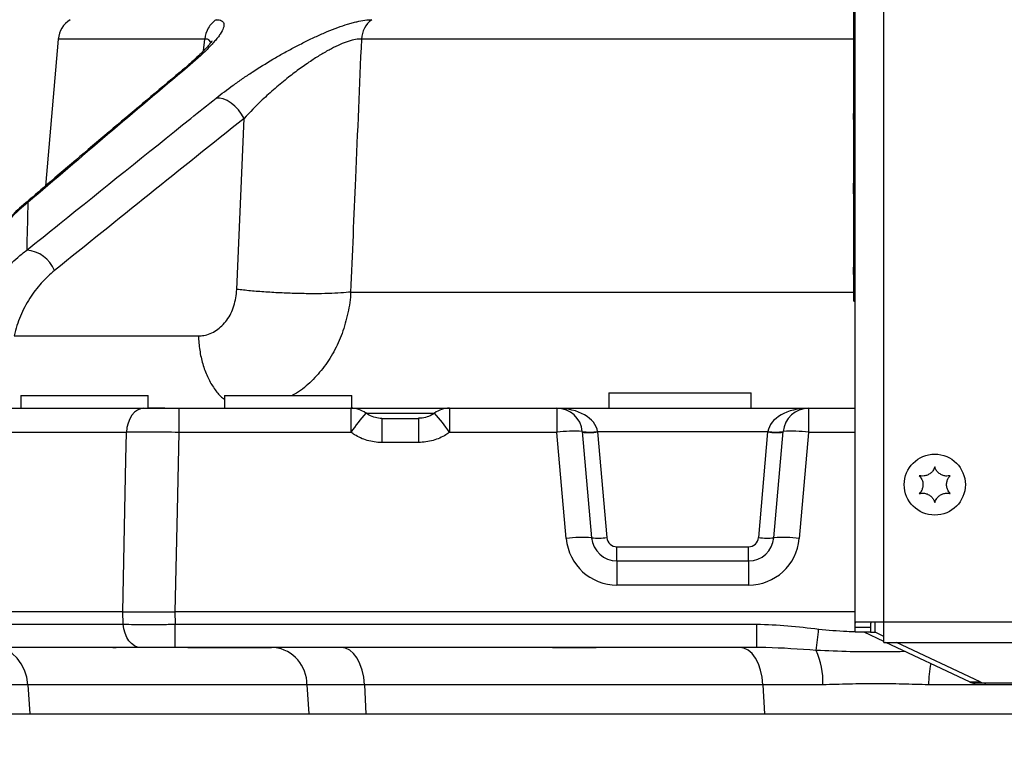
# Model space of a CAD drawing. Extents: x 0 to 8410, y 0 to 5940.
# Tile 88 of 210: x 6585 to 6778, y 1815 to 1958. Entities that reach past the tile are written whole.
import ezdxf

# ---------------------------------------------------------------- set-up
doc = ezdxf.new("R2010")
doc.units = 0
doc.header["$LTSCALE"] = 10
doc.layers.get('0').update_dxf_attribs({"linetype": 'CONTINUOUS'})
doc.styles.add('SLDTEXTSTYLE0', font='TXT', dxfattribs={"width": 0.605})
doc.dimstyles.new('SLDDIMSTYLE1', dxfattribs={"dimtxt": 50, "dimasz": 50, "dimexe": 0, "dimexo": 0.0625, "dimgap": 12.5, "dimtad": 1, "dimdec": 1, "dimrnd": 1e-09, "dimzin": 12, "dimtxsty": 'SLDTEXTSTYLE0', "dimsah": 1, "dimcen": 0.09, "dimazin": 3, "dimtfac": 1, "dimtofl": 0, "dimtmove": 0, "dimatfit": 3, "dimtolj": 1, "dimtzin": 12})

# ---------------------------------------------------------------- blocks, each defined once
blk = doc.blocks.new('_D_6')
at = {"color": 7, "linetype": 'CONTINUOUS'}
for p, q in [((6267.77, 2658.22), (6267.77, 1577.39)), ((7797.78, 2658.22), (7797.78, 1577.39)), ((6267.77, 1592.39), (7797.78, 1592.39))]:
    blk.add_line(p, q, dxfattribs=at)
for points in [[(6267.77, 1592.39), (6317.77, 1584.89), (6317.77, 1599.89)], [(7797.78, 1592.39), (7747.78, 1599.89), (7747.78, 1584.89)]]:
    blk.add_solid(points, dxfattribs=at)
at = {"color": 7, "linetype": 'CONTINUOUS', "insert": (6956.39, 1656.84), "char_height": 50, "attachment_point": 1, "rotation": 360, "style": 'SLDTEXTSTYLE0'}
blk.add_mtext('1530', dxfattribs=at)

msp = doc.modelspace()

# ---------------------------------------------------------------- linework, layer by layer
at = {"color": 7, "linetype": 'CONTINUOUS'}
for p, q in [((6754.78, 1839.35), (6754.78, 2015.46)), ((6749.16, 1838.35), (6749.16, 2014.35)), ((6748.86, 1902.35), (6748.86, 1995.35)), ((6592.62, 1953.86), (6590.09, 1925)), ((6748.76, 1955.1), (6748.86, 1955.1)), ((6748.76, 1953.89), (6748.86, 1953.89)), ((6748.76, 1951.74), (6748.86, 1951.74)), ((6748.76, 1947.18), (6748.86, 1947.18)), ((6748.76, 1945.97), (6748.86, 1945.97)), ((6748.76, 1943.87), (6748.86, 1943.87)), ((6748.76, 1943.81), (6748.86, 1943.81)), ((6748.76, 1939.26), (6748.86, 1939.26)), ((6748.76, 1939.24), (6748.86, 1939.24)), ((6748.76, 1938.54), (6748.86, 1938.54)), ((6748.76, 1938.05), (6748.86, 1938.05)), ((6748.76, 1927.97), (6748.86, 1927.97)), ((6748.76, 1926.73), (6748.86, 1926.73)), ((6748.76, 1925.55), (6748.76, 1925.31)), ((6748.76, 1925.31), (6748.76, 1924.92)), ((6748.76, 1924.88), (6748.86, 1924.88)), ((6748.76, 1924.05), (6748.76, 1923.47)), ((6748.76, 1924.05), (6748.86, 1924.05)), ((6748.76, 1923.47), (6748.86, 1923.47)), ((6748.76, 1923.41), (6748.86, 1923.41)), ((6748.76, 1922.2), (6748.86, 1922.2)), ((6748.76, 1912.18), (6748.86, 1912.18)), ((6748.76, 1912.12), (6748.86, 1912.12)), ((6748.76, 1910.88), (6748.86, 1910.88)), ((6748.76, 1909.03), (6748.86, 1909.03)), ((6748.76, 1908.2), (6748.76, 1907.62)), ((6748.76, 1908.2), (6748.86, 1908.2)), ((6748.76, 1907.62), (6748.86, 1907.62)), ((6748.76, 1907.56), (6748.86, 1907.56)), ((6748.76, 1906.35), (6748.86, 1906.35)), ((6748.86, 1902.35), (6749.16, 1902.35)), ((6585.28, 1883.85), (6585.28, 1881.35)), ((6585.28, 1883.85), (6597.78, 1883.85)), ((6597.78, 1883.85), (6610.28, 1883.85)), ((6610.28, 1881.35), (6610.28, 1883.85)), ((6625.28, 1883.85), (6625.28, 1881.35)), ((6625.28, 1883.85), (6637.78, 1883.85)), ((6637.78, 1883.85), (6650.28, 1883.85)), ((6650.28, 1881.35), (6650.28, 1883.85)), ((6700.74, 1884.35), (6700.74, 1881.35)), ((6700.74, 1884.35), (6728.74, 1884.35)), ((6728.74, 1881.35), (6728.74, 1884.35)), ((6582.33, 1881.35), (6609.44, 1881.35)), ((6609.44, 1881.35), (6610.28, 1881.35)), ((6613.55, 1881.35), (6610.28, 1881.43)), ((6616.28, 1881.35), (6650.09, 1881.35)), ((6650.09, 1881.35), (6669.46, 1881.35)), ((6669.46, 1881.35), (6690.57, 1881.35)), ((6690.57, 1881.35), (6739.98, 1881.35)), ((6739.98, 1881.35), (6749.16, 1881.35)), ((6656.19, 1879.35), (6663.37, 1879.35)), ((6695.55, 1876.79), (6697.38, 1855.92)), ((6733.18, 1855.92), (6735, 1876.79)), ((6702.36, 1851.35), (6728.19, 1851.35)), ((6605.3, 1841.35), (6576.83, 1841.35)), ((6615.54, 1841.35), (6615.53, 1841.35)), ((6749.16, 1841.35), (6615.54, 1841.35)), ((6754.78, 1839.35), (6749.24, 1839.35)), ((6754.78, 1835.35), (6754.78, 1839.35)), ((6749.16, 1837.35), (6749.16, 1838.35)), ((6752.16, 1837.35), (6749.16, 1837.35)), ((6754.78, 1835.53), (6750.91, 1837.35)), ((6752.16, 1838.35), (6752.16, 1837.35)), ((6752.16, 1837.35), (6753.04, 1837.35)), ((6754.78, 1836.53), (6753.04, 1837.35)), ((6754.78, 1835.35), (7310.78, 1835.35)), ((6771.58, 1827.61), (6755.16, 1835.35)), ((6773.7, 1827.61), (6757.28, 1835.35)), ((6608.8, 1834.35), (6580.67, 1834.35)), ((6729.8, 1834.35), (6615.61, 1834.35)), ((6774.82, 1827.35), (6772.7, 1827.35)), ((6801.65, 1827.35), (6774.82, 1827.35)), ((6580.14, 1821.35), (6587.04, 1821.35)), ((6587.04, 1821.35), (6641.86, 1821.35)), ((6641.86, 1821.35), (6653.05, 1821.35)), ((6653.05, 1821.35), (6731.31, 1821.35)), ((6731.31, 1821.35), (6791.29, 1821.35))]:
    msp.add_line(p, q, dxfattribs=at)
at = {"color": 8, "linetype": 'CONTINUOUS'}
for p, q in [((6748.76, 1957.38), (6748.86, 1957.38)), ((6621.42, 1953.86), (6592.62, 1953.86)), ((6621.17, 1951.57), (6621.42, 1953.86)), ((6748.86, 1953.86), (6652.16, 1953.86)), ((6748.76, 1949.46), (6748.86, 1949.46)), ((6618.01, 1948.35), (6617.22, 1947.9)), ((6748.76, 1941.53), (6748.86, 1941.53)), ((6627.7, 1904.7), (6629.1, 1938.27)), ((6583.98, 1895.57), (6620.14, 1895.57)), ((6616.28, 1881.35), (6616.28, 1876.61)), ((6650.09, 1881.35), (6650.09, 1876.61)), ((6666.45, 1880.35), (6653.15, 1880.35)), ((6669.46, 1881.35), (6669.46, 1876.61)), ((6690.57, 1881.35), (6690.57, 1876.61)), ((6739.98, 1881.35), (6739.98, 1876.61)), ((6656.19, 1879.35), (6656.19, 1874.61)), ((6663.37, 1879.35), (6663.37, 1874.61)), ((6606.02, 1876.61), (6578.69, 1876.61)), ((6650.09, 1876.61), (6616.28, 1876.61)), ((6690.57, 1876.61), (6669.46, 1876.61)), ((6692.4, 1855.74), (6690.57, 1876.61)), ((6698.54, 1876.79), (6698.55, 1876.7)), ((6698.55, 1876.7), (6700.37, 1855.97)), ((6732, 1876.7), (6698.55, 1876.7)), ((6730.19, 1855.97), (6732, 1876.7)), ((6732, 1876.7), (6732.01, 1876.79)), ((6739.98, 1876.61), (6738.16, 1855.74)), ((6749.16, 1876.61), (6739.98, 1876.61)), ((6663.37, 1874.61), (6656.19, 1874.61)), ((6702.36, 1851.35), (6702.36, 1854.14)), ((6702.36, 1854.14), (6728.19, 1854.14)), ((6728.19, 1851.35), (6728.19, 1854.14)), ((6702.36, 1851.35), (6702.36, 1846.61)), ((6728.19, 1851.35), (6728.19, 1846.61)), ((6728.19, 1846.61), (6702.36, 1846.61)), ((6605.39, 1838.92), (6605.31, 1841.35)), ((6615.53, 1841.35), (6615.61, 1838.92)), ((6753.04, 1837.35), (6753.04, 1839.35)), ((7310.78, 1839.35), (6754.78, 1839.35)), ((6577.03, 1838.92), (6605.39, 1838.92)), ((6615.61, 1838.92), (6729.8, 1838.92)), ((6615.61, 1834.35), (6615.61, 1838.92)), ((6729.8, 1834.35), (6729.8, 1838.92)), ((6749.16, 1838.35), (6752.16, 1838.35)), ((6603.31, 1834.26), (6602.94, 1834.35)), ((6604.01, 1834.26), (6603.31, 1834.26)), ((6632.7, 1834.26), (6618.08, 1834.26)), ((6632.7, 1834.26), (6632.34, 1834.35)), ((6693.04, 1834.26), (6692.78, 1834.35)), ((6698.25, 1834.26), (6693.04, 1834.26)), ((6698.25, 1834.26), (6697.99, 1834.35)), ((6771.58, 1827.61), (6773.7, 1827.61)), ((6586.63, 1827.05), (6581.07, 1827.05)), ((6641.46, 1827.05), (6586.63, 1827.05)), ((6586.63, 1827.05), (6587.04, 1821.35)), ((6652.77, 1827.05), (6641.46, 1827.05)), ((6641.46, 1827.05), (6641.86, 1821.35)), ((6731.03, 1827.05), (6652.77, 1827.05)), ((6652.77, 1827.05), (6653.05, 1821.35)), ((6742.81, 1827.05), (6731.03, 1827.05)), ((6731.03, 1827.05), (6731.31, 1821.35)), ((6791.79, 1827.05), (6763.55, 1827.05))]:
    msp.add_line(p, q, dxfattribs=at)
at = {"color": 8, "linetype": 'CONTINUOUS', "flags": 128}
for points in [[(6622.58, 1953.18), (6622.58, 1953.27), (6622.21, 1953.71), (6621.9, 1953.82), (6621.42, 1953.86), (6621.42, 1953.86), (6621.42, 1953.86)], [(6629.1, 1938.27), (6628.6, 1939.13), (6627.99, 1939.94), (6627.3, 1940.68), (6626.55, 1941.3), (6625.77, 1941.78), (6625, 1942.11), (6624.27, 1942.27), (6623.61, 1942.26)], [(6586.64, 1921.76), (6586.13, 1921.56), (6585.76, 1921.31)], [(6609.44, 1881.35), (6608.79, 1881.26), (6608.17, 1881), (6607.59, 1880.56), (6607.08, 1879.98), (6606.65, 1879.27), (6606.33, 1878.45), (6606.11, 1877.55), (6606.02, 1876.61)], [(6605.3, 1841.35), (6605.91, 1871.3), (6606.02, 1876.61)], [(6616.28, 1876.61), (6615.96, 1861.23), (6615.54, 1841.35)], [(6608.8, 1834.35), (6608.17, 1834.44), (6607.56, 1834.69), (6606.99, 1835.11), (6606.49, 1835.67), (6606.06, 1836.35), (6605.73, 1837.14), (6605.51, 1838.01), (6605.39, 1838.92)], [(6586.63, 1827.05), (6586.42, 1828.51), (6585.98, 1829.89), (6585.35, 1831.15), (6584.53, 1832.25), (6583.57, 1833.15), (6582.48, 1833.81), (6581.31, 1834.22), (6580.11, 1834.35)], [(6652.77, 1827.05), (6652.61, 1828.51), (6652.31, 1829.89), (6651.87, 1831.15), (6651.3, 1832.25), (6650.62, 1833.15), (6649.86, 1833.81), (6649.04, 1834.22), (6648.19, 1834.35)], [(6731.03, 1827.05), (6730.87, 1828.51), (6730.57, 1829.89), (6730.13, 1831.15), (6729.56, 1832.25), (6728.88, 1833.15), (6728.12, 1833.81), (6727.3, 1834.22), (6726.45, 1834.35)]]:
    msp.add_lwpolyline(points, dxfattribs=at)
at = {"color": 7, "linetype": 'CONTINUOUS'}
msp.add_circle((6764.78, 1866.35), 6, dxfattribs=at)
for centre, radius, start, end in [((6597.6, 1953.42), 5, 121.8064, 175), ((6650.09, 1876.35), 5, 53.9856, 90), ((6669.46, 1876.35), 5, 90, 126.0144), ((6690.57, 1876.35), 5, 5, 90), ((6739.98, 1876.35), 5, 90, 175), ((6702.36, 1856.35), 5, 185, 270), ((6728.19, 1856.35), 5, 270, 355), ((6772.71, 1829.97), 2.61, 244.4001, 269.7493), ((6774.83, 1829.97), 2.61, 244.4001, 269.7493)]:
    msp.add_arc(centre, radius, start, end, dxfattribs=at)
at = {"color": 8, "linetype": 'CONTINUOUS'}
for centre, radius, start, end in [((6657.3, 1953.57), 5.15, 127.1753, 176.807), ((6585.93, 1905.99), 6.43, 22.1177, 85.5896), ((6679.12, 1857.09), 34.98, 138.2157, 146.0692), ((6640.42, 1857.08), 35, 33.9321, 41.782), ((6693.9, 1852.79), 24.06, 86.0559, 97.9478), ((6697.04, 1885.44), 8.78, 260.1969, 279.8031), ((6696.87, 1887.46), 10.89, 263.1098, 278.8915), ((6733.68, 1887.46), 10.89, 261.1087, 276.8901), ((6733.51, 1885.44), 8.78, 260.1968, 279.8032), ((6736.66, 1852.79), 24.06, 82.0522, 93.944), ((6695.72, 1831.92), 24.06, 86.0559, 97.9478), ((6702.36, 1856.61), 10, 185, 270), ((6698.68, 1866.72), 10.89, 263.11, 278.8911), ((6702.36, 1856.14), 2, 185, 270), ((6728.19, 1856.14), 2, 270, 355), ((6728.19, 1856.61), 10, 270, 355), ((6731.87, 1866.72), 10.89, 261.1086, 276.8903), ((6734.83, 1831.92), 24.06, 82.0522, 93.944), ((6513.17, 1863.07), 230.17, 352.6894, 353.7434), ((6634.19, 1827.13), 7.27, 359.3517, 83.2147), ((6728.07, 1827.61), 14.75, 357.8186, 24.7177), ((6787.12, 1826.7), 23.58, 169.0088, 179.1457)]:
    msp.add_arc(centre, radius, start, end, dxfattribs=at)
for centre, start_param, end_param in [((6690.57, 1876.35), 0.087266, 1.570796), ((6739.98, 1876.35), 1.570796, 3.054326)]:
    msp.add_ellipse(centre, major_axis=(8, 0), ratio=0.625, start_param=start_param, end_param=end_param, dxfattribs=at)
at = {"color": 7, "linetype": 'CONTINUOUS'}
msp.add_ellipse((6685.93, 1826.35), major_axis=(19.85, 0.78), ratio=0.401037, start_param=1.464762, end_param=1.473189, dxfattribs=at)
at = {"color": 8, "linetype": 'CONTINUOUS'}
for points, knots in [([(6623.61, 1957.67), (6624.06, 1957.67), (6624.41, 1957.61), (6624.92, 1957.35), (6625.07, 1957.16), (6625.16, 1956.79), (6625.17, 1956.66), (6625.14, 1956.36), (6625.1, 1956.19), (6624.91, 1955.67), (6624.71, 1955.27), (6624.28, 1954.62), (6624.11, 1954.39), (6623.75, 1953.92), (6623.55, 1953.68), (6622.9, 1952.92), (6622.41, 1952.39), (6620.77, 1950.76), (6619.47, 1949.58), (6618.01, 1948.35)], [0, 0, 0, 0, 0.125, 0.125, 0.25, 0.25, 0.3125, 0.3125, 0.375, 0.375, 0.5, 0.5, 0.5625, 0.5625, 0.625, 0.625, 0.75, 0.75, 1, 1, 1, 1]), ([(6623.61, 1957.67), (6623, 1957.26), (6622.47, 1956.7), (6621.71, 1955.38), (6621.48, 1954.63), (6621.42, 1953.86)], [0, 0, 0, 0, 0.5, 0.5, 1, 1, 1, 1]), ([(6623.61, 1942.26), (6624.67, 1943.1), (6625.79, 1943.95), (6627.58, 1945.24), (6628.19, 1945.67), (6629.45, 1946.53), (6630.08, 1946.95), (6632.03, 1948.23), (6633.38, 1949.06), (6635.47, 1950.3), (6636.17, 1950.71), (6637.59, 1951.5), (6638.3, 1951.89), (6639.73, 1952.64), (6640.45, 1953.01), (6641.9, 1953.73), (6642.62, 1954.07), (6644.05, 1954.72), (6644.75, 1955.03), (6646.15, 1955.61), (6646.85, 1955.88), (6648.18, 1956.37), (6648.83, 1956.59), (6649.76, 1956.88), (6650.07, 1956.97), (6650.67, 1957.13), (6650.97, 1957.21), (6652.39, 1957.54), (6653.37, 1957.67), (6654.19, 1957.67)], [0, 0, 0, 0, 0.125, 0.125, 0.1875, 0.1875, 0.25, 0.25, 0.375, 0.375, 0.4375, 0.4375, 0.5, 0.5, 0.5625, 0.5625, 0.625, 0.625, 0.6875, 0.6875, 0.75, 0.75, 0.8125, 0.8125, 0.84375, 0.84375, 0.875, 0.875, 1, 1, 1, 1]), ([(6652.16, 1953.86), (6651.8, 1953.85), (6651.05, 1953.83), (6649.61, 1953.45), (6648, 1952.83), (6646.24, 1951.98), (6644.36, 1950.92), (6642.29, 1949.62), (6640.1, 1948.09), (6637.67, 1946.24), (6635.17, 1944.17), (6632.14, 1941.45), (6630.26, 1939.48), (6629.1, 1938.27)], [0, 0, 0, 0, 0.065119, 0.132914, 0.199531, 0.268285, 0.341094, 0.415489, 0.504747, 0.595617, 0.70632, 0.818929, 1, 1, 1, 1]), ([(6652.16, 1953.86), (6651.77, 1944.75), (6651.06, 1928.19), (6650.35, 1911.63), (6650.03, 1904.17)], [0, 0, 0, 0, 0.550074, 1, 1, 1, 1]), ([(6586.43, 1912.4), (6588.57, 1914.12), (6599.31, 1922.77), (6611.71, 1932.72), (6621.96, 1940.94), (6623.61, 1942.26)], [0, 0, 0, 0, 0.173388, 0.866938, 1, 1, 1, 1]), ([(6586.64, 1921.76), (6585.47, 1920.77), (6583.1, 1918.76), (6580.38, 1915.26), (6578.37, 1911.74), (6577.17, 1908.8), (6576.42, 1906.06), (6576.09, 1904.09), (6576.01, 1902.9), (6575.98, 1902.53)], [0, 0, 0, 0, 0.2211899, 0.4493801, 0.5984798, 0.7514491, 0.851327, 0.9530973, 1, 1, 1, 1]), ([(6586.64, 1921.76), (6586.58, 1919.07), (6586.51, 1916.03), (6586.43, 1912.77), (6586.43, 1912.4)], [0, 0, 0, 0, 0.886697, 1, 1, 1, 1]), ([(6575.95, 1896.37), (6576.34, 1897.84), (6577.16, 1900.86), (6579.25, 1904.79), (6581.77, 1908.22), (6584.19, 1910.68), (6585.83, 1911.94), (6586.43, 1912.4)], [0, 0, 0, 0, 0.22387, 0.457148, 0.665386, 0.878549, 1, 1, 1, 1]), ([(6591.88, 1908.41), (6590.96, 1907.66), (6590.09, 1906.83), (6588.46, 1905.02), (6587.7, 1904.03), (6586.67, 1902.4), (6586.34, 1901.84), (6585.73, 1900.68), (6585.45, 1900.08), (6584.68, 1898.24), (6584.27, 1896.95), (6583.98, 1895.57)], [0, 0, 0, 0, 0.25, 0.25, 0.5, 0.5, 0.625, 0.625, 0.75, 0.75, 1, 1, 1, 1]), ([(6620.14, 1895.57), (6620.49, 1895.59), (6621.72, 1895.65), (6623.75, 1896.5), (6625.83, 1898.54), (6627.3, 1901.37), (6627.57, 1903.59), (6627.7, 1904.7)], [0, 0, 0, 0, 0.090184, 0.320334, 0.548238, 0.774077, 1, 1, 1, 1]), ([(6650.03, 1904.17), (6649.49, 1904.1), (6648.84, 1904.04), (6647.37, 1903.95), (6646.55, 1903.91), (6644.79, 1903.86), (6643.84, 1903.84), (6641.86, 1903.84), (6640.82, 1903.86), (6638.71, 1903.91), (6637.64, 1903.94), (6635.49, 1904.04), (6634.43, 1904.1), (6632.35, 1904.24), (6631.35, 1904.32), (6629.44, 1904.5), (6628.53, 1904.59), (6627.7, 1904.7)], [0, 0, 0, 0, 0.125, 0.125, 0.25, 0.25, 0.375, 0.375, 0.5, 0.5, 0.625, 0.625, 0.75, 0.75, 0.875, 0.875, 1, 1, 1, 1]), ([(6650.03, 1904.17), (6650.03, 1904.17), (6650.03, 1902.83), (6649.54, 1900), (6648.47, 1896.06), (6646.79, 1892.35), (6644.65, 1889.07), (6642.04, 1886.29), (6639.96, 1884.54), (6638.7, 1883.93), (6638.53, 1883.85)], [0, 0, 0, 0, 0.0000024, 0.1601563, 0.3249521, 0.4845107, 0.6486404, 0.8092096, 0.9744231, 1, 1, 1, 1]), ([(6650.03, 1904.17), (6653.62, 1904.17), (6660.79, 1904.17), (6672.58, 1904.17), (6685.09, 1904.17), (6698.37, 1904.17), (6713.13, 1904.17), (6729.61, 1904.17), (6741.84, 1904.17), (6748.51, 1904.17), (6748.86, 1904.17)], [0, 0, 0, 0, 0.135125, 0.270249, 0.405374, 0.540498, 0.675623, 0.833537, 0.991451, 1, 1, 1, 1]), ([(6620.14, 1895.57), (6620.21, 1894.62), (6620.34, 1892.73), (6620.95, 1890.04), (6621.86, 1887.56), (6623.05, 1885.42), (6624.21, 1883.9), (6625.01, 1883.29), (6625.28, 1883.09)], [0, 0, 0, 0, 0.182289, 0.364577, 0.546866, 0.729155, 0.911445, 1, 1, 1, 1]), ([(6616.28, 1876.61), (6615.35, 1876.62), (6613.47, 1876.63), (6610.85, 1876.64), (6608.48, 1876.63), (6606.94, 1876.62), (6606.16, 1876.62), (6606.02, 1876.61)], [0, 0, 0, 0, 0.245482, 0.499891, 0.720331, 0.947153, 1, 1, 1, 1]), ([(6656.19, 1874.61), (6656.16, 1874.61), (6655.19, 1874.62), (6653.3, 1874.9), (6651.31, 1875.78), (6650.33, 1876.45), (6650.09, 1876.61)], [0, 0, 0, 0, 0.010167, 0.451463, 0.868099, 1, 1, 1, 1]), ([(6669.46, 1876.61), (6669.22, 1876.45), (6668.24, 1875.78), (6666.23, 1874.86), (6664.35, 1874.7), (6663.37, 1874.61)], [0, 0, 0, 0, 0.131918, 0.548591, 1, 1, 1, 1]), ([(6605.39, 1838.92), (6606.08, 1838.91), (6607.57, 1838.89), (6609.23, 1838.88), (6610.99, 1838.88), (6611.89, 1838.89), (6613.27, 1838.9), (6613.73, 1838.9), (6614.67, 1838.91), (6615.14, 1838.91), (6615.61, 1838.92)], [0, 0, 0, 0, 0.25, 0.5, 0.5, 0.75, 0.75, 0.875, 0.875, 1, 1, 1, 1]), ([(6741.97, 1837.98), (6743.82, 1837.8), (6746.21, 1837.55), (6748.61, 1837.51), (6749.16, 1837.5)], [0, 0, 0, 0, 0.773368, 1, 1, 1, 1]), ([(6635.05, 1834.35), (6634.84, 1834.35), (6634.52, 1834.32), (6633.93, 1834.29), (6633.71, 1834.28), (6633.23, 1834.27), (6632.98, 1834.26), (6632.7, 1834.26)], [0, 0, 0, 0, 0.5, 0.5, 0.75, 0.75, 1, 1, 1, 1]), ([(6693.04, 1834.26), (6692.54, 1834.27), (6691.92, 1834.27), (6690.35, 1834.3), (6689.07, 1834.34), (6687.89, 1834.35), (6687.72, 1834.35)], [0, 0, 0, 0, 0.30247, 0.38029, 0.908626, 1, 1, 1, 1]), ([(6741.47, 1833.78), (6738.16, 1834.02), (6734.26, 1834.31), (6730.39, 1834.35), (6729.8, 1834.35)], [0, 0, 0, 0, 0.847239, 1, 1, 1, 1]), ([(6758.98, 1833.55), (6757.62, 1833.53), (6754.02, 1833.47), (6748.17, 1833.48), (6743.71, 1833.68), (6741.47, 1833.78)], [0, 0, 0, 0, 0.2329037, 0.6155535, 1, 1, 1, 1]), ([(6763.55, 1827.05), (6761.85, 1827.05), (6760.14, 1827.11), (6756.7, 1827.2), (6754.96, 1827.24), (6752.33, 1827.24), (6751.45, 1827.23), (6749.7, 1827.2), (6748.82, 1827.18), (6746.22, 1827.11), (6744.51, 1827.05), (6742.81, 1827.05)], [0, 0, 0, 0, 0.25, 0.25, 0.5, 0.5, 0.625, 0.625, 0.75, 0.75, 1, 1, 1, 1])]:
    msp.add_open_spline(points, degree=3, knots=knots, dxfattribs=at)
at = {"color": 7, "linetype": 'CONTINUOUS'}
for points, knots in [([(6622.79, 1953.53), (6622.79, 1953.54), (6622.81, 1953.56), (6622.7, 1953.36), (6622.41, 1952.97), (6621.91, 1952.35), (6621.16, 1951.54), (6620.13, 1950.54), (6618.81, 1949.33), (6617.79, 1948.43), (6617.19, 1947.92), (6617.18, 1947.91)], [0, 0, 0, 0, 0.032752, 0.12855, 0.238625, 0.363905, 0.50347, 0.646813, 0.809409, 0.996361, 1, 1, 1, 1]), ([(6617.2, 1947.93), (6616.99, 1947.75), (6608.01, 1940.23), (6597.53, 1931.37), (6587.29, 1922.6), (6585.77, 1921.3)], [0, 0, 0, 0, 0.02057, 0.854425, 1, 1, 1, 1]), ([(6748.76, 1939.24), (6748.76, 1939.1), (6748.76, 1938.87), (6748.76, 1938.64), (6748.76, 1938.54)], [0, 0, 0, 0, 0.560089, 1, 1, 1, 1]), ([(6748.76, 1938.54), (6748.76, 1938.46), (6748.76, 1938.31), (6748.76, 1938.09), (6748.76, 1938.06), (6748.76, 1938.05)], [0, 0, 0, 0, 0.281289, 0.561859, 1, 1, 1, 1]), ([(6748.76, 1924.88), (6748.76, 1924.79), (6748.76, 1924.65), (6748.76, 1924.44), (6748.76, 1924.26), (6748.76, 1924.12), (6748.76, 1924.05)], [0, 0, 0, 0, 0.340037, 0.560073, 0.780087, 1, 1, 1, 1]), ([(6585.77, 1921.29), (6585.28, 1920.87), (6584.07, 1919.83), (6582.42, 1918), (6580.8, 1915.91), (6579.46, 1913.81), (6578.34, 1911.67), (6577.57, 1909.9), (6577.24, 1908.82), (6577.14, 1908.5)], [0, 0, 0, 0, 0.13549, 0.330076, 0.49583, 0.652633, 0.801746, 0.940788, 1, 1, 1, 1]), ([(6748.76, 1909.03), (6748.76, 1908.95), (6748.76, 1908.8), (6748.76, 1908.59), (6748.76, 1908.41), (6748.76, 1908.27), (6748.76, 1908.2)], [0, 0, 0, 0, 0.340033, 0.560073, 0.780083, 1, 1, 1, 1]), ([(6609.44, 1881.35), (6609.54, 1881.35), (6610.46, 1881.35), (6612.1, 1881.35), (6614.38, 1881.35), (6615.64, 1881.35), (6616.28, 1881.35)], [0, 0, 0, 0, 0.052935, 0.499312, 0.74518, 1, 1, 1, 1]), ([(6656.18, 1879.35), (6656.17, 1879.35), (6655.75, 1879.3), (6654.88, 1879.5), (6653.81, 1879.85), (6653.26, 1880.27), (6653.05, 1880.43)], [0, 0, 0, 0, 0.00398, 0.384133, 0.769484, 1, 1, 1, 1]), ([(6666.49, 1880.42), (6666.41, 1880.34), (6665.99, 1879.99), (6665.07, 1879.61), (6664.08, 1879.34), (6663.51, 1879.38), (6663.37, 1879.39)], [0, 0, 0, 0, 0.0996807, 0.4897164, 0.8723247, 1, 1, 1, 1]), ([(6764.78, 1869.85), (6764.67, 1869.58), (6764.5, 1869.12), (6763.95, 1868.54), (6763.34, 1868.19), (6762.67, 1868.01), (6762.14, 1868.02), (6761.84, 1868.08), (6761.74, 1868.1)], [0, 0, 0, 0, 0.235569, 0.408153, 0.58115, 0.74508, 0.917188, 1, 1, 1, 1]), ([(6767.81, 1868.1), (6767.52, 1868.06), (6767.03, 1867.98), (6766.26, 1868.17), (6765.65, 1868.51), (6765.16, 1869), (6764.9, 1869.47), (6764.81, 1869.76), (6764.78, 1869.85)], [0, 0, 0, 0, 0.235571, 0.408153, 0.581144, 0.745076, 0.917189, 1, 1, 1, 1]), ([(6761.74, 1868.1), (6761.93, 1867.88), (6762.24, 1867.49), (6762.46, 1866.73), (6762.47, 1866.03), (6762.29, 1865.36), (6762.02, 1864.9), (6761.81, 1864.68), (6761.74, 1864.6)], [0, 0, 0, 0, 0.235549, 0.408135, 0.581133, 0.745066, 0.917171, 1, 1, 1, 1]), ([(6767.81, 1864.6), (6767.63, 1864.83), (6767.31, 1865.21), (6767.09, 1865.98), (6767.08, 1866.68), (6767.27, 1867.34), (6767.54, 1867.81), (6767.74, 1868.03), (6767.81, 1868.1)], [0, 0, 0, 0, 0.235551, 0.408136, 0.581133, 0.745064, 0.917171, 1, 1, 1, 1]), ([(6761.74, 1864.6), (6762.03, 1864.65), (6762.52, 1864.73), (6763.29, 1864.54), (6763.91, 1864.19), (6764.39, 1863.7), (6764.66, 1863.23), (6764.75, 1862.95), (6764.78, 1862.85)], [0, 0, 0, 0, 0.235565, 0.408148, 0.581146, 0.745079, 0.917189, 1, 1, 1, 1]), ([(6764.78, 1862.85), (6764.88, 1863.12), (6765.06, 1863.59), (6765.61, 1864.16), (6766.21, 1864.52), (6766.88, 1864.69), (6767.42, 1864.69), (6767.71, 1864.62), (6767.81, 1864.6)], [0, 0, 0, 0, 0.235567, 0.40815, 0.581146, 0.745075, 0.917188, 1, 1, 1, 1]), ([(6605.31, 1841.35), (6605.46, 1841.35), (6606.21, 1841.34), (6607.74, 1841.34), (6610.08, 1841.33), (6612.71, 1841.34), (6614.58, 1841.35), (6615.53, 1841.35)], [0, 0, 0, 0, 0.0523378, 0.2734444, 0.5009679, 0.7460625, 1, 1, 1, 1]), ([(6749.16, 1838.35), (6749.16, 1838.47), (6749.16, 1838.69), (6749.16, 1838.99), (6749.17, 1839.22), (6749.2, 1839.34), (6749.23, 1839.35), (6749.24, 1839.35)], [0, 0, 0, 0, 0.2140387, 0.4280828, 0.6418793, 0.8546413, 1, 1, 1, 1]), ([(6752.33, 1839.35), (6752.3, 1839.34), (6752.23, 1839.32), (6752.18, 1839.16), (6752.16, 1838.92), (6752.16, 1838.64), (6752.16, 1838.44), (6752.16, 1838.35)], [0, 0, 0, 0, 0.2113045, 0.4229119, 0.6286538, 0.8365785, 1, 1, 1, 1]), ([(6615.61, 1834.35), (6615.48, 1834.35), (6614.24, 1834.35), (6612.38, 1834.35), (6610.25, 1834.35), (6609.29, 1834.35), (6608.8, 1834.35)], [0, 0, 0, 0, 0.0522875, 0.4993151, 0.7451941, 1, 1, 1, 1])]:
    msp.add_open_spline(points, degree=3, knots=knots, dxfattribs=at)
at = {"color": 8, "linetype": 'CONTINUOUS'}
for points in [[(6618.01, 1948.35), (6607.53, 1939.54), (6597.08, 1930.67), (6586.64, 1921.76)], [(6629.1, 1938.27), (6616.68, 1928.34), (6604.28, 1918.38), (6591.88, 1908.41)], [(6729.8, 1838.92), (6733.88, 1838.92), (6737.92, 1838.43), (6741.97, 1837.98)]]:
    msp.add_open_spline(points, degree=3, dxfattribs=at)
at = {"color": 7, "linetype": 'CONTINUOUS'}
msp.add_open_spline([(6605.31, 1841.35), (6605.31, 1841.35), (6605.3, 1841.35), (6605.3, 1841.35)], degree=3, dxfattribs=at)

# ---------------------------------------------------------------- dimensions: what is measured, and where the dimension line sits
dim = msp.add_linear_dim(base=(7797.78, 1592.39), p1=(6267.77, 2678.22), p2=(7797.78, 2678.22), angle=360, dimstyle='SLDDIMSTYLE1', dxfattribs=at)
dim.commit()
dim.dimension.update_dxf_attribs({"geometry": '_D_6', "text_midpoint": (7032.78, 1592.39), "dimtype": 160})

doc.saveas('drawing.dxf')
